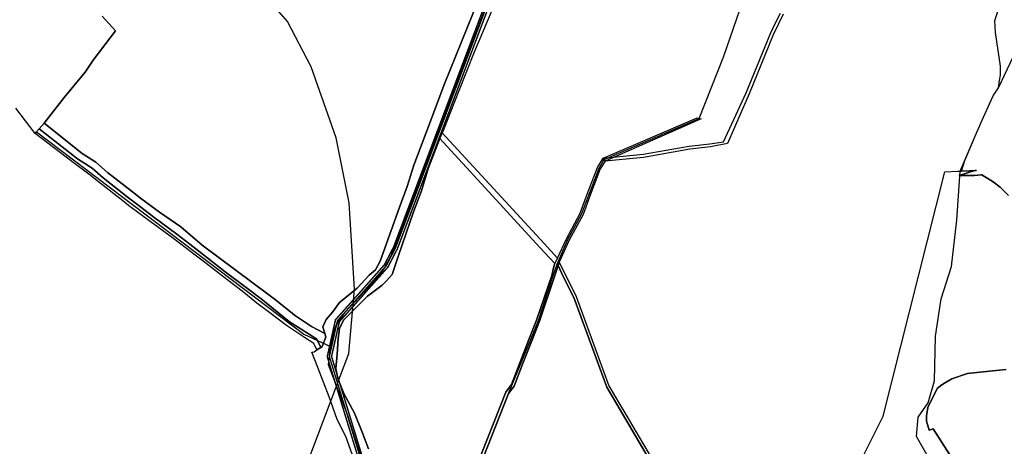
# Model space of a CAD drawing. Extents: x 577960 to 582939, y 6017202 to 6023066.
# Tile 191 of 217: x 580655 to 581126, y 6021754 to 6021959. Entities that reach past the tile are written whole.
import ezdxf

# ---------------------------------------------------------------- set-up
doc = ezdxf.new("R2010")
doc.units = 0
doc.header["$MEASUREMENT"] = 0
doc.linetypes.add('D', pattern=[0])
for name, color, linetype in [('BF__ACCESS', 7, 'D'), ('LI__FLUR', 7, 'D'), ('LI__GEB', 7, 'Continuous'), ('LI__GEWAESSE', 7, 'D'), ('LI__STRASSE', 7, 'Continuous')]:
    doc.layers.add(name, color=color, linetype=linetype)

msp = doc.modelspace()

# ---------------------------------------------------------------- linework, layer by layer
at = {"layer": 'BF__ACCESS', "color": 1, "linetype": 'D', "true_color": 0xff0000, "const_width": 0.7}
for points in [[(580826.815, 6021581.044), (580824.429, 6021580.931), (580713.954, 6021577.872), (580704.507, 6021583.102), (580707.06, 6021594.272), (580725.117, 6021633.642), (580733.725, 6021658.574), (580747.17, 6021676.8), (580782.713, 6021710.566), (580817.799, 6021743.605), (580816.719, 6021749.813), (580802.174, 6021797.308), (580806.132, 6021814.967), (580816.059, 6021826.097), (580829.575, 6021841.377), (580833.926, 6021849.787), (580879.138, 6021969.763)], [(580818.669, 6021750.279), (580804.242, 6021797.388), (580807.97, 6021814.023), (580817.555, 6021824.769), (580831.237, 6021840.237), (580835.756, 6021848.973), (580881.008, 6021969.055)]]:
    msp.add_lwpolyline(points, dxfattribs=at)
at = {"layer": 'BF__ACCESS', "color": 4, "linetype": 'D', "true_color": 0x00ffff, "const_width": 0.657}
msp.add_lwpolyline([(580817.694, 6021750.046), (580803.208, 6021797.348), (580807.051, 6021814.495), (580816.807, 6021825.433), (580830.406, 6021840.807), (580834.841, 6021849.38), (580880.073, 6021969.409)], dxfattribs=at)
at = {"layer": 'LI__FLUR', "color": 8, "linetype": 'D', "true_color": 0x808080}
for p, q in [((580858.344, 6021927.938), (580874.656, 6021968.342)), ((580874.656, 6021968.342), (580858.344, 6021927.938)), ((581121.734, 6021958.391), (581125.332, 6021968.997)), ((580880.943, 6021963.124), (580872.597, 6021943.171)), ((580694.473, 6021960.429), (580700.83, 6021953.331)), ((580700.83, 6021953.331), (580694.473, 6021960.429)), ((581020.495, 6021961.341), (581015.677, 6021951.495)), ((581016.686, 6021956.963), (581019.095, 6021961.891)), ((581122.084, 6021952.643), (581121.734, 6021958.391)), ((581014.308, 6021952.105), (581016.686, 6021956.963)), ((580700.83, 6021953.331), (580690.065, 6021939.427)), ((580690.065, 6021939.427), (580700.83, 6021953.331)), ((581002.723, 6021923.726), (581014.308, 6021952.105)), ((581015.677, 6021951.495), (581004.102, 6021923.146)), ((581124.573, 6021936.429), (581122.084, 6021952.643)), ((580690.065, 6021939.427), (580686.336, 6021933.579)), ((580686.336, 6021933.579), (580690.065, 6021939.427)), ((580872.597, 6021943.171), (580865.161, 6021924.649)), ((581124.493, 6021932.231), (581124.573, 6021936.429)), ((580686.336, 6021933.579), (580676.241, 6021921.504)), ((580676.241, 6021921.504), (580686.336, 6021933.579)), ((581124.076, 6021929.666), (581124.493, 6021932.231)), ((580849.398, 6021904.197), (580858.344, 6021927.938)), ((580858.344, 6021927.938), (580849.398, 6021904.197)), ((581120.995, 6021922.245), (581123.504, 6021926.153)), ((581123.504, 6021926.153), (581124.076, 6021929.666)), ((580676.241, 6021921.504), (580666.655, 6021909.099)), ((580666.655, 6021909.099), (580676.241, 6021921.504)), ((580865.161, 6021924.649), (580857.805, 6021906.046)), ((580991.958, 6021900.225), (581002.723, 6021923.726)), ((581004.102, 6021923.146), (580993.737, 6021899.415)), ((581116.357, 6021912.059), (581120.995, 6021922.245)), ((580662.297, 6021904.211), (580653.021, 6021916.427)), ((581113.359, 6021905.131), (581116.357, 6021912.059)), ((580664.306, 6021906.47), (580663.038, 6021905.044)), ((580663.038, 6021905.044), (580664.306, 6021906.47)), ((580666.655, 6021909.099), (580664.306, 6021906.47)), ((580664.306, 6021906.47), (580666.655, 6021909.099)), ((580664.306, 6021906.47), (580682.619, 6021892.025)), ((580682.619, 6021892.025), (580664.306, 6021906.47)), ((580684.828, 6021894.594), (580666.655, 6021909.099)), ((580666.655, 6021909.099), (580684.828, 6021894.594)), ((580663.038, 6021905.044), (580662.297, 6021904.211)), ((580662.297, 6021904.211), (580663.038, 6021905.044)), ((580680.52, 6021890.336), (580662.297, 6021904.211)), ((580843.681, 6021889.063), (580849.398, 6021904.197)), ((580849.398, 6021904.197), (580843.681, 6021889.063)), ((580856.125, 6021901.778), (580850.508, 6021887.523)), ((580850.508, 6021887.523), (580856.125, 6021901.778)), ((580857.245, 6021904.607), (580856.125, 6021901.778)), ((580856.125, 6021901.778), (580857.245, 6021904.607)), ((580857.895, 6021899.848), (580856.125, 6021901.778)), ((580856.125, 6021901.778), (580857.895, 6021899.848)), ((580857.805, 6021906.046), (580857.245, 6021904.607)), ((580857.245, 6021904.607), (580859.024, 6021902.657)), ((580859.024, 6021902.657), (580877.947, 6021882.045)), ((581107.381, 6021891.327), (581113.359, 6021905.131)), ((580876.027, 6021880.086), (580857.895, 6021899.848)), ((580857.895, 6021899.848), (580876.027, 6021880.086)), ((580953.464, 6021894.238), (580975.485, 6021898.116)), ((580975.485, 6021898.116), (580985.421, 6021899.306)), ((580985.651, 6021897.826), (580975.705, 6021896.637)), ((580985.421, 6021899.306), (580991.958, 6021900.225)), ((580993.737, 6021899.415), (580985.651, 6021897.826)), ((580691.315, 6021890.506), (580684.828, 6021894.594)), ((580684.828, 6021894.594), (580691.315, 6021890.506)), ((580931.524, 6021887.881), (580934.313, 6021892.349)), ((580934.313, 6021892.349), (580953.464, 6021894.238)), ((580953.664, 6021892.749), (580935.192, 6021890.93)), ((580975.705, 6021896.637), (580953.664, 6021892.749)), ((580688.037, 6021884.728), (580680.52, 6021890.336)), ((580682.619, 6021892.025), (580689.666, 6021887.587)), ((580689.666, 6021887.587), (580682.619, 6021892.025)), ((580689.666, 6021887.587), (580694.834, 6021883.019)), ((580694.834, 6021883.019), (580689.666, 6021887.587)), ((580697.043, 6021885.548), (580691.315, 6021890.506)), ((580691.315, 6021890.506), (580697.043, 6021885.548)), ((580840.383, 6021878.787), (580843.681, 6021889.063)), ((580843.681, 6021889.063), (580840.383, 6021878.787)), ((580926.656, 6021875.126), (580931.524, 6021887.881)), ((580935.192, 6021890.93), (580932.873, 6021887.211)), ((581105.812, 6021886.199), (581107.381, 6021891.327)), ((580693.464, 6021880.36), (580688.037, 6021884.728)), ((580694.834, 6021883.019), (580706.319, 6021873.932)), ((580706.319, 6021873.932), (580694.834, 6021883.019)), ((580708.948, 6021876.241), (580697.043, 6021885.548)), ((580697.043, 6021885.548), (580708.948, 6021876.241)), ((580850.508, 6021887.523), (580847.31, 6021876.758)), ((580847.31, 6021876.758), (580850.508, 6021887.523)), ((580932.873, 6021887.211), (580928.056, 6021874.596)), ((581068.36, 6021768.764), (581097.825, 6021885.809)), ((581097.825, 6021885.809), (581104.033, 6021886.112)), ((581104.033, 6021886.112), (581105.146, 6021886.166)), ((581104.743, 6021884.02), (581112.24, 6021886.478)), ((581112.24, 6021886.478), (581104.743, 6021884.02)), ((581112.05, 6021884.169), (581104.743, 6021884.02)), ((581104.743, 6021884.02), (581112.05, 6021884.169)), ((581105.146, 6021886.166), (581105.812, 6021886.199)), ((581113.039, 6021886.538), (581105.812, 6021886.199)), ((581105.812, 6021886.199), (581113.039, 6021886.538)), ((581115.168, 6021884.409), (581112.05, 6021884.169)), ((581112.05, 6021884.169), (581115.168, 6021884.409)), ((581112.24, 6021886.478), (581113.039, 6021886.538)), ((581113.039, 6021886.538), (581112.24, 6021886.478)), ((581115.568, 6021884.489), (581115.168, 6021884.409)), ((581115.168, 6021884.409), (581115.568, 6021884.489)), ((581120.996, 6021880.99), (581115.568, 6021884.489)), ((581115.568, 6021884.489), (581120.996, 6021880.99)), ((580704.28, 6021871.983), (580693.464, 6021880.36)), ((580836.674, 6021868.431), (580840.383, 6021878.787)), ((580840.383, 6021878.787), (580836.674, 6021868.431)), ((580903.856, 6021849.747), (580876.027, 6021880.086)), ((580876.027, 6021880.086), (580903.856, 6021849.747)), ((580877.947, 6021882.045), (580906.005, 6021851.486)), ((581124.285, 6021878.431), (581120.996, 6021880.99)), ((581120.996, 6021880.99), (581124.285, 6021878.431)), ((581128.363, 6021874.593), (581124.285, 6021878.431)), ((581124.285, 6021878.431), (581128.363, 6021874.593)), ((580706.319, 6021873.932), (580710.188, 6021871.013)), ((580710.188, 6021871.013), (580706.319, 6021873.932)), ((580712.766, 6021873.182), (580708.948, 6021876.241)), ((580708.948, 6021876.241), (580712.766, 6021873.182)), ((580847.31, 6021876.758), (580843.411, 6021866.721)), ((580843.411, 6021866.721), (580847.31, 6021876.758)), ((580923.298, 6021866.03), (580926.656, 6021875.126)), ((580928.056, 6021874.596), (580924.667, 6021865.41)), ((580707.879, 6021869.154), (580704.28, 6021871.983)), ((580708.318, 6021868.804), (580707.879, 6021869.154)), ((580717.415, 6021861.986), (580708.318, 6021868.804)), ((580710.188, 6021871.013), (580719.194, 6021864.095)), ((580719.194, 6021864.095), (580710.188, 6021871.013)), ((580721.883, 6021866.604), (580712.766, 6021873.182)), ((580712.766, 6021873.182), (580721.883, 6021866.604)), ((580719.194, 6021864.095), (580730.209, 6021855.978)), ((580730.209, 6021855.978), (580719.194, 6021864.095)), ((580732.119, 6021859.447), (580721.883, 6021866.604)), ((580721.883, 6021866.604), (580732.119, 6021859.447)), ((580829.008, 6021846.999), (580836.674, 6021868.431)), ((580836.674, 6021868.431), (580829.008, 6021846.999)), ((580843.411, 6021866.721), (580836.335, 6021845.82)), ((580836.335, 6021845.82), (580843.411, 6021866.721)), ((580916.691, 6021853.765), (580923.298, 6021866.03)), ((580924.667, 6021865.41), (580918.05, 6021853.105)), ((580728.17, 6021854.199), (580717.415, 6021861.986)), ((580742.294, 6021850.78), (580732.119, 6021859.447)), ((580732.119, 6021859.447), (580742.294, 6021850.78)), ((580730.209, 6021855.978), (580736.417, 6021851.15)), ((580736.417, 6021851.15), (580730.209, 6021855.978)), ((580734.828, 6021849.101), (580728.17, 6021854.199)), ((580736.417, 6021851.15), (580740.755, 6021847.791)), ((580740.755, 6021847.791), (580736.417, 6021851.15)), ((580774.172, 6021826.998), (580742.294, 6021850.78)), ((580742.294, 6021850.78), (580774.172, 6021826.998)), ((580906.005, 6021851.486), (580912.363, 6021844.558)), ((580912.363, 6021844.558), (580916.691, 6021853.765)), ((580918.05, 6021853.105), (580913.283, 6021842.499)), ((580738.976, 6021845.932), (580734.828, 6021849.101)), ((580740.925, 6021844.443), (580738.976, 6021845.932)), ((580740.755, 6021847.791), (580753.36, 6021837.995)), ((580753.36, 6021837.995), (580740.755, 6021847.791)), ((580827.569, 6021842.991), (580829.008, 6021846.999)), ((580829.008, 6021846.999), (580827.569, 6021842.991)), ((580836.335, 6021845.82), (580833.296, 6021836.593)), ((580833.296, 6021836.593), (580836.335, 6021845.82)), ((580911.094, 6021841.859), (580903.856, 6021849.747)), ((580903.856, 6021849.747), (580911.094, 6021841.859)), ((580743.374, 6021842.563), (580740.925, 6021844.443)), ((580752.041, 6021835.936), (580743.374, 6021842.563)), ((580825.25, 6021838.923), (580827.569, 6021842.991)), ((580827.569, 6021842.991), (580825.25, 6021838.923)), ((580910.564, 6021839.82), (580911.094, 6021841.859)), ((580911.094, 6021841.859), (580910.564, 6021839.82)), ((580911.014, 6021835.732), (580912.683, 6021840.96)), ((580912.683, 6021840.96), (580911.014, 6021835.732)), ((580912.363, 6021844.558), (580911.094, 6021841.859)), ((580911.094, 6021841.859), (580912.363, 6021844.558)), ((580912.683, 6021840.96), (580913.283, 6021842.499)), ((580913.283, 6021842.499), (580912.683, 6021840.96)), ((580912.683, 6021840.96), (580915.172, 6021835.642)), ((580915.172, 6021835.642), (580912.683, 6021840.96)), ((580913.283, 6021842.499), (580921.37, 6021826.065)), ((580761.417, 6021828.758), (580752.041, 6021835.936)), ((580753.36, 6021837.995), (580763.406, 6021830.427)), ((580763.406, 6021830.427), (580753.36, 6021837.995)), ((580816.514, 6021830.166), (580822.181, 6021836.354)), ((580822.181, 6021836.354), (580816.514, 6021830.166)), ((580822.181, 6021836.354), (580825.25, 6021838.923)), ((580825.25, 6021838.923), (580822.181, 6021836.354)), ((580833.296, 6021836.593), (580830.498, 6021833.615)), ((580830.498, 6021833.615), (580833.296, 6021836.593)), ((580902.438, 6021814.85), (580909.634, 6021836.172)), ((580909.634, 6021836.172), (580902.438, 6021814.85)), ((580903.847, 6021814.33), (580911.014, 6021835.732)), ((580911.014, 6021835.732), (580903.847, 6021814.33)), ((580909.634, 6021836.172), (580910.564, 6021839.82)), ((580910.564, 6021839.82), (580909.634, 6021836.172)), ((580828.529, 6021831.515), (580821.422, 6021826.298)), ((580821.422, 6021826.298), (580828.529, 6021831.515)), ((580830.498, 6021833.615), (580828.529, 6021831.515)), ((580828.529, 6021831.515), (580830.498, 6021833.615)), ((580915.172, 6021835.642), (580920.31, 6021825.615)), ((580920.31, 6021825.615), (580915.172, 6021835.642)), ((580764.026, 6021826.609), (580761.417, 6021828.758)), ((580763.406, 6021830.427), (580770.593, 6021825.009)), ((580770.593, 6021825.009), (580763.406, 6021830.427)), ((580768.424, 6021823), (580764.026, 6021826.609)), ((580776.756, 6021824.966), (580774.172, 6021826.998)), ((580774.172, 6021826.998), (580776.756, 6021824.966)), ((580808.127, 6021823.259), (580816.514, 6021830.166)), ((580816.514, 6021830.166), (580808.127, 6021823.259)), ((580821.422, 6021826.298), (580813.615, 6021818.461)), ((580813.615, 6021818.461), (580821.422, 6021826.298)), ((580774.022, 6021818.782), (580768.424, 6021823)), ((580770.593, 6021825.009), (580784.188, 6021814.033)), ((580784.188, 6021814.033), (580770.593, 6021825.009)), ((580786.986, 6021816.922), (580776.756, 6021824.966)), ((580776.756, 6021824.966), (580786.986, 6021816.922)), ((580804.739, 6021818.671), (580808.127, 6021823.259)), ((580808.127, 6021823.259), (580804.739, 6021818.671)), ((580920.31, 6021825.615), (580936.055, 6021782.751)), ((580936.055, 6021782.751), (580920.31, 6021825.615)), ((580921.37, 6021826.065), (580937.044, 6021783.341)), ((580782.738, 6021812.214), (580774.022, 6021818.782)), ((580794.683, 6021811.754), (580786.986, 6021816.922)), ((580786.986, 6021816.922), (580794.683, 6021811.754)), ((580801.73, 6021815.172), (580804.739, 6021818.671)), ((580804.739, 6021818.671), (580801.73, 6021815.172)), ((580813.615, 6021818.461), (580809.987, 6021814.822)), ((580809.987, 6021814.822), (580813.615, 6021818.461)), ((580791.225, 6021806.496), (580782.738, 6021812.214)), ((580784.188, 6021814.033), (580792.684, 6021808.615)), ((580792.684, 6021808.615), (580784.188, 6021814.033)), ((580800.141, 6021811.634), (580801.73, 6021815.172)), ((580801.73, 6021815.172), (580800.141, 6021811.634)), ((580809.987, 6021814.822), (580808.098, 6021810.874)), ((580808.098, 6021810.874), (580809.987, 6021814.822)), ((580898.69, 6021805.464), (580902.438, 6021814.85)), ((580902.438, 6021814.85), (580898.69, 6021805.464)), ((580900.079, 6021804.914), (580903.847, 6021814.33)), ((580903.847, 6021814.33), (580900.079, 6021804.914)), ((580792.684, 6021808.615), (580797.202, 6021805.636)), ((580797.202, 6021805.636), (580792.684, 6021808.615)), ((580801.041, 6021808.325), (580794.683, 6021811.754)), ((580794.683, 6021811.754), (580801.041, 6021808.325)), ((580801.041, 6021808.325), (580800.141, 6021811.634)), ((580800.141, 6021811.634), (580801.041, 6021808.325)), ((580801.48, 6021806.706), (580801.041, 6021808.325)), ((580801.041, 6021808.325), (580801.48, 6021806.706)), ((580808.098, 6021810.874), (580807.378, 6021806.036)), ((580807.378, 6021806.036), (580808.098, 6021810.874)), ((580795.833, 6021803.547), (580791.225, 6021806.496)), ((580797.272, 6021800.598), (580795.833, 6021803.547)), ((580797.202, 6021805.636), (580799.082, 6021801.758)), ((580799.082, 6021801.758), (580797.202, 6021805.636)), ((580799.801, 6021802.227), (580801.48, 6021806.706)), ((580801.48, 6021806.706), (580799.801, 6021802.227)), ((580807.378, 6021806.036), (580806.938, 6021798.559)), ((580806.938, 6021798.559), (580807.378, 6021806.036)), ((580894.332, 6021794.288), (580898.69, 6021805.464)), ((580898.69, 6021805.464), (580894.332, 6021794.288)), ((580895.731, 6021793.748), (580900.079, 6021804.914)), ((580900.079, 6021804.914), (580895.731, 6021793.748)), ((580794.853, 6021799.399), (580795.883, 6021799.618)), ((580797.662, 6021792.051), (580794.853, 6021799.399)), ((580795.883, 6021799.618), (580797.272, 6021800.598)), ((580799.082, 6021801.758), (580797.272, 6021800.598)), ((580797.272, 6021800.598), (580799.082, 6021801.758)), ((580799.082, 6021801.758), (580799.801, 6021802.227)), ((580799.801, 6021802.227), (580799.082, 6021801.758)), ((580806.938, 6021798.559), (580806.239, 6021791.671)), ((580806.239, 6021791.671), (580806.938, 6021798.559)), ((580890.394, 6021783.902), (580894.332, 6021794.288)), ((580894.332, 6021794.288), (580890.394, 6021783.902)), ((580891.723, 6021783.162), (580895.731, 6021793.748)), ((580895.731, 6021793.748), (580891.723, 6021783.162)), ((580803.03, 6021778.027), (580797.662, 6021792.051)), ((580806.239, 6021791.671), (580807.258, 6021786.823)), ((580807.258, 6021786.823), (580806.239, 6021791.671)), ((581101.247, 6021786.717), (581108.703, 6021789.206)), ((581108.703, 6021789.206), (581101.247, 6021786.717)), ((581108.703, 6021789.206), (581119.259, 6021790.285)), ((581119.259, 6021790.285), (581108.703, 6021789.206)), ((581119.259, 6021790.285), (581127.226, 6021791.105)), ((581127.226, 6021791.105), (581119.259, 6021790.285)), ((580807.258, 6021786.823), (580810.177, 6021779.726)), ((580810.177, 6021779.726), (580807.258, 6021786.823)), ((580887.685, 6021780.354), (580890.394, 6021783.902)), ((580890.394, 6021783.902), (580887.685, 6021780.354)), ((581094.2, 6021782.059), (581096.429, 6021783.888)), ((581096.429, 6021783.888), (581094.2, 6021782.059)), ((581096.429, 6021783.888), (581097.658, 6021784.608)), ((581097.658, 6021784.608), (581096.429, 6021783.888)), ((581097.658, 6021784.608), (581101.247, 6021786.717)), ((581101.247, 6021786.717), (581097.658, 6021784.608)), ((580810.177, 6021779.726), (580815.305, 6021770.159)), ((580815.305, 6021770.159), (580810.177, 6021779.726)), ((580873.002, 6021743.208), (580887.685, 6021780.354)), ((580887.685, 6021780.354), (580873.002, 6021743.208)), ((580874.201, 6021742.189), (580889.004, 6021779.614)), ((580889.004, 6021779.614), (580874.201, 6021742.189)), ((580889.004, 6021779.614), (580891.723, 6021783.162)), ((580891.723, 6021783.162), (580889.004, 6021779.614)), ((580936.055, 6021782.751), (580979.628, 6021708.748)), ((580979.628, 6021708.748), (580936.055, 6021782.751)), ((580937.044, 6021783.341), (580941.822, 6021775.244)), ((581089.642, 6021772.982), (581094.2, 6021782.059)), ((581094.2, 6021782.059), (581089.642, 6021772.982)), ((580806.949, 6021767.281), (580803.03, 6021778.027)), ((580941.822, 6021775.244), (580944.681, 6021770.376)), ((580815.305, 6021770.159), (580818.964, 6021761.203)), ((580818.964, 6021761.203), (580815.305, 6021770.159)), ((580944.681, 6021770.376), (580980.618, 6021709.328)), ((581089.042, 6021768.974), (581089.642, 6021772.982)), ((581089.642, 6021772.982), (581089.042, 6021768.974)), ((580811.007, 6021759.014), (580806.949, 6021767.281)), ((581044.811, 6021721.862), (581068.36, 6021768.764)), ((581089.112, 6021766.445), (581089.042, 6021768.974)), ((581089.042, 6021768.974), (581089.112, 6021766.445)), ((581090.392, 6021762.076), (581089.112, 6021766.445)), ((581089.112, 6021766.445), (581090.392, 6021762.076)), ((580818.964, 6021761.203), (580822.003, 6021753.216)), ((580822.003, 6021753.216), (580818.964, 6021761.203)), ((581092.241, 6021762.656), (581090.392, 6021762.076)), ((581090.392, 6021762.076), (581092.241, 6021762.656)), ((581100.278, 6021750.251), (581092.241, 6021762.656)), ((581092.241, 6021762.656), (581100.278, 6021750.251)), ((580814.946, 6021748.318), (580811.007, 6021759.014))]:
    msp.add_line(p, q, dxfattribs=at)
at = {"layer": 'LI__GEB', "color": 5, "linetype": 'D', "true_color": 0x0100ff}
for p, q in [((580934.313, 6021892.349), (580979.244, 6021911.788)), ((580981.145, 6021911.17), (580935.192, 6021890.93)), ((580979.244, 6021911.788), (580980.174, 6021911.42)), ((580980.174, 6021911.42), (580981.145, 6021911.17)), ((580934.687, 6021891.745), (580934.313, 6021892.349)), ((580935.192, 6021890.93), (580934.687, 6021891.745))]:
    msp.add_line(p, q, dxfattribs=at)
at = {"layer": 'LI__GEWAESSE', "color": 161, "linetype": 'D', "true_color": 0x56aaff}
for p, q in [((580991.983, 6021941.229), (581001.31, 6021968.282)), ((581123.504, 6021926.153), (581135.081, 6021950.362)), ((580980.174, 6021911.42), (580991.983, 6021941.229)), ((581120.995, 6021922.245), (581123.504, 6021926.153)), ((581116.357, 6021912.059), (581120.995, 6021922.245)), ((580934.687, 6021891.745), (580980.174, 6021911.42)), ((581113.359, 6021905.131), (581116.357, 6021912.059)), ((581105.146, 6021886.166), (581113.359, 6021905.131)), ((580924.021, 6021865.882), (580932.284, 6021887.626)), ((580932.284, 6021887.626), (580934.229, 6021890.96)), ((580934.229, 6021890.96), (580934.687, 6021891.745)), ((581103.625, 6021862.667), (581105.146, 6021886.166)), ((580917.34, 6021853.381), (580924.021, 6021865.882)), ((581101.026, 6021840.575), (581103.625, 6021862.667)), ((580912.247, 6021841.54), (580917.34, 6021853.381)), ((580910.395, 6021836.116), (580912.247, 6021841.54)), ((581096.029, 6021824.981), (581101.026, 6021840.575)), ((580903.251, 6021814.619), (580910.395, 6021836.116)), ((581093.33, 6021807.188), (581096.029, 6021824.981)), ((580899.547, 6021805.226), (580903.251, 6021814.619)), ((580889.004, 6021779.614), (580899.547, 6021805.226)), ((581092.831, 6021785.696), (581093.33, 6021807.188)), ((581089.832, 6021775.2), (581092.831, 6021785.696)), ((580874.201, 6021742.189), (580889.004, 6021779.614)), ((581085.034, 6021768.303), (581089.832, 6021775.2)), ((581084.235, 6021759.107), (581085.034, 6021768.303)), ((581091.932, 6021745.712), (581084.235, 6021759.107))]:
    msp.add_line(p, q, dxfattribs=at)
at = {"layer": 'LI__STRASSE', "color": 251, "linetype": 'D', "true_color": 0x656464}
for p, q in [((580832.853, 6021845.551), (580893.109, 6022004.107)), ((580663.038, 6021905.044), (580790.955, 6021808.095)), ((580828.139, 6021837.301), (580832.853, 6021845.551)), ((580810.697, 6021818.68), (580828.139, 6021837.301)), ((580806.219, 6021811.845), (580810.697, 6021818.68)), ((580790.955, 6021808.095), (580803.75, 6021802.197)), ((580803.75, 6021802.197), (580806.219, 6021811.845)), ((580802.859, 6021793.398), (580803.75, 6021802.197)), ((580812.016, 6021769.129), (580802.859, 6021793.398)), ((580818.258, 6021749.583), (580812.016, 6021769.129))]:
    msp.add_line(p, q, dxfattribs=at)
at = {"layer": 'LI__STRASSE', "color": 251, "linetype": 'D', "true_color": 0x646464}
for p, q in [((580783.205, 6021957.861), (580773.442, 6021969.212)), ((580794.553, 6021936.211), (580783.205, 6021957.861)), ((580806.467, 6021902.217), (580794.553, 6021936.211)), ((580812.704, 6021870.951), (580806.467, 6021902.217)), ((580815.193, 6021829.689), (580812.704, 6021870.951)), ((580812.543, 6021798.763), (580815.193, 6021829.689)), ((580752.286, 6021640.209), (580812.543, 6021798.763))]:
    msp.add_line(p, q, dxfattribs=at)

doc.saveas('drawing.dxf')
